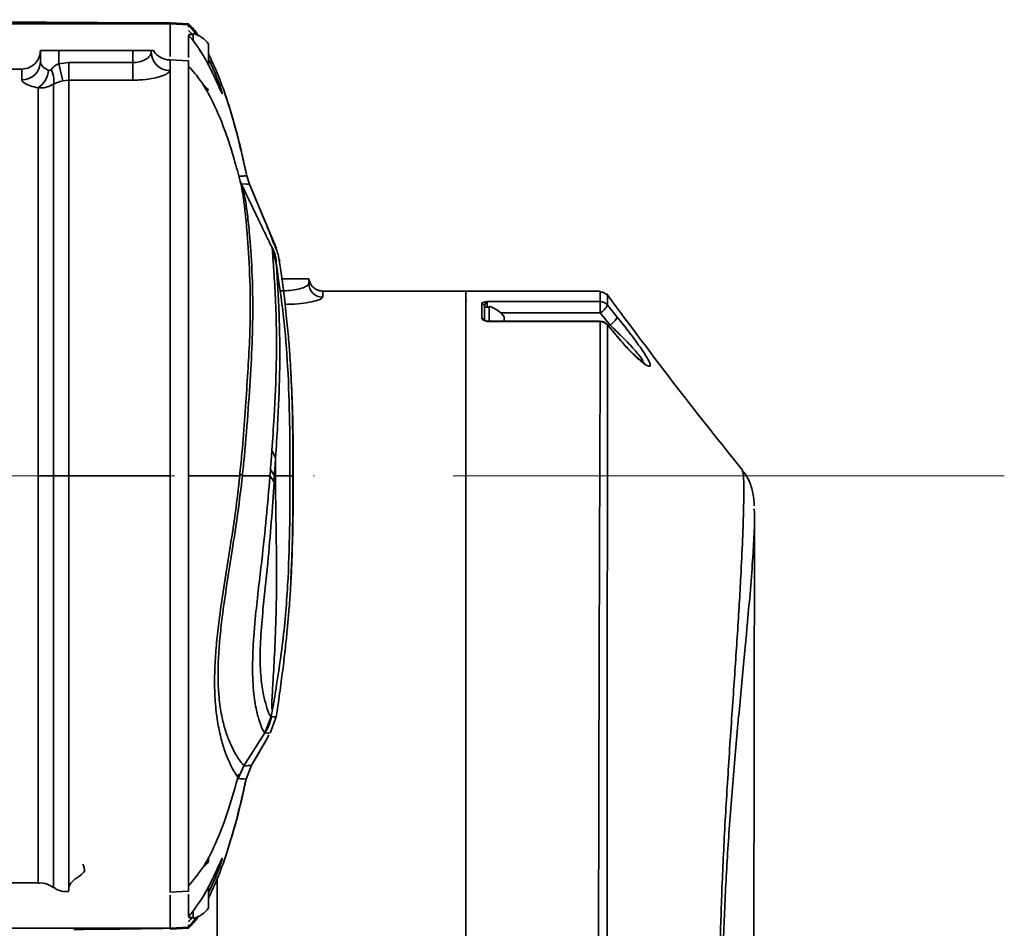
# Model space of a CAD drawing. Header units: millimetres. Extents: x -7686 to -856, y -458 to 6140.
# Tile 20 of 103: x -6886 to -6779, y 4024 to 4123. Entities that reach past the tile are written whole.
import ezdxf

# ---------------------------------------------------------------- set-up
doc = ezdxf.new("R2010")
doc.units = ezdxf.units.MM
doc.header["$LTSCALE"] = 5
doc.linetypes.add('ACAD_ISO10W100', pattern=[18, 12, -3, 0, -3])

msp = doc.modelspace()

# ---------------------------------------------------------------- linework, layer by layer
at = {"linetype": 'Continuous', "lineweight": 35}
for p, q in [((-6869.56, 4122.167), (-6903.022, 4122.167)), ((-6880.283, 4122.294), (-6879.963, 4122.291)), ((-6867.555, 4122.153), (-6869.565, 4122.258)), ((-6869.56, 4122.167), (-6867.56, 4122.063)), ((-6867.56, 4122.063), (-6867.56, 4122.073)), ((-6867.56, 4121.784), (-6867.56, 4122.063)), ((-6866.628, 4120.912), (-6867.56, 4122.063)), ((-6867.06, 4121.008), (-6867.56, 4121.008)), ((-6867.06, 4120.324), (-6867.06, 4121.108)), ((-6867.56, 4120.888), (-6867.56, 4120.887)), ((-6865.41, 4119.167), (-6865.41, 4119.957)), ((-6883.6, 4118.044), (-6883.6, 4119.258)), ((-6883.6, 4119.258), (-6881.6, 4119.258)), ((-6881.6, 4119.258), (-6881.6, 4117.844)), ((-6873.6, 4119.258), (-6881.6, 4119.258)), ((-6873.6, 4117.965), (-6873.6, 4119.258)), ((-6873.6, 4119.258), (-6871.6, 4119.258)), ((-6871.6, 4119.258), (-6871.6, 4119.07)), ((-6865.41, 4117.681), (-6865.41, 4119.167)), ((-6881.6, 4117.844), (-6880.532, 4117.965)), ((-6881.6, 4117.844), (-6881.173, 4115.986)), ((-6880.532, 4117.965), (-6880.532, 4116.063)), ((-6880.532, 4117.965), (-6873.6, 4117.965)), ((-6873.6, 4117.965), (-6873.6, 4116.063)), ((-6869.727, 4118.257), (-6869.6, 4118.257)), ((-6869.56, 4118.257), (-6869.6, 4118.257)), ((-6867.558, 4118.153), (-6869.562, 4118.258)), ((-6885.6, 4117.258), (-6892.355, 4117.258)), ((-6885.6, 4116.096), (-6885.6, 4117.258)), ((-6880.532, 4116.063), (-6881.173, 4115.986)), ((-6873.6, 4116.063), (-6880.532, 4116.063)), ((-6862.01, 4105.234), (-6862.021, 4105.283)), ((-6861.652, 4104.208), (-6861.969, 4105.081)), ((-6861.279, 4105.732), (-6861.28, 4105.731)), ((-6860.989, 4104.803), (-6861.28, 4105.731)), ((-6860.988, 4104.803), (-6861.279, 4105.732)), ((-6860.988, 4104.803), (-6860.995, 4104.802)), ((-6859.387, 4101.015), (-6860.989, 4104.803)), ((-6858.058, 4097.873), (-6859.387, 4101.015)), ((-6858.762, 4098.407), (-6858.504, 4097.879)), ((-6858.075, 4096.562), (-6858.504, 4097.879)), ((-6858.058, 4097.873), (-6858.058, 4097.873)), ((-6857.56, 4094.565), (-6854.56, 4094.565)), ((-6854.56, 4094.565), (-6854.56, 4094.076)), ((-6853.439, 4093.307), (-6853.736, 4093.433)), ((-6837.56, 4093.258), (-6853.06, 4093.258)), ((-6853.06, 4093.258), (-6853.06, 4092.591)), ((-6823.067, 4093.258), (-6837.56, 4093.258)), ((-6837.56, 4093.258), (-6837.56, 3999.027)), ((-6822.26, 4092.818), (-6822.26, 4092.823)), ((-6835.86, 4090.29), (-6835.86, 4091.904)), ((-6835.56, 4091.61), (-6835.56, 4091.508)), ((-6835.06, 4091.508), (-6835.56, 4091.508)), ((-6835.56, 4091.508), (-6835.56, 4090.44)), ((-6835.26, 4092.119), (-6823.044, 4092.119)), ((-6835.26, 4092.119), (-6835.26, 4091.508)), ((-6835.06, 4090.002), (-6835.06, 4091.608)), ((-6823.044, 4090.886), (-6823.044, 4092.119)), ((-6822.26, 4091.746), (-6821.191, 4090.436)), ((-6835.56, 4090.44), (-6835.56, 4090.004)), ((-6823.044, 4090.886), (-6833.778, 4090.886)), ((-6833.41, 4090.002), (-6833.41, 4090.457)), ((-6821.975, 4089.574), (-6823.044, 4090.886)), ((-6823.037, 4090.002), (-6835.26, 4090.002)), ((-6835.26, 4090.002), (-6835.26, 4089.951)), ((-6823.037, 4089.951), (-6835.26, 4089.951)), ((-6823.037, 4089.951), (-6823.037, 4090.002)), ((-6821.166, 4088.288), (-6822.26, 4089.599)), ((-6822.212, 4089.574), (-6821.975, 4089.574)), ((-6856.504, 4084.449), (-6856.505, 4084.449)), ((-6856.504, 4084.448), (-6856.498, 4084.217)), ((-6858.152, 4075.239), (-6858.554, 4076.015)), ((-6869.56, 4073.258), (-6880.533, 4073.258)), ((-6861.747, 4073.259), (-6861.745, 4073.258)), ((-6861.745, 4073.258), (-6858.766, 4073.258)), ((-6858.761, 4073.258), (-6858.761, 4073.256)), ((-6858.281, 4073.258), (-6858.706, 4073.951)), ((-6858.17, 4073.258), (-6858.281, 4073.258)), ((-6856.253, 4073.258), (-6856.259, 4073.946)), ((-6807.652, 4073.752), (-6807.679, 4073.818)), ((-6806.429, 4021.052), (-6806.342, 4068.835)), ((-6856.493, 4062.371), (-6856.508, 4062.073)), ((-6856.504, 4062.068), (-6856.504, 4062.067)), ((-6858.455, 4048.176), (-6858.629, 4047.237)), ((-6858.63, 4047.237), (-6859.326, 4045.484)), ((-6858.629, 4047.237), (-6859.326, 4045.484)), ((-6858.094, 4047.215), (-6858.726, 4045.437)), ((-6859.326, 4045.484), (-6861.593, 4041.929)), ((-6859.326, 4045.484), (-6859.326, 4045.484)), ((-6858.928, 4045.452), (-6858.862, 4045.447)), ((-6859.164, 4044.692), (-6860.764, 4041.968)), ((-6861.593, 4041.929), (-6862.204, 4040.545)), ((-6861.593, 4041.929), (-6861.998, 4041.011)), ((-6860.764, 4041.968), (-6861.347, 4040.47)), ((-6860.763, 4041.968), (-6861.346, 4040.469)), ((-6862.204, 4040.545), (-6862.204, 4040.545)), ((-6861.347, 4040.47), (-6861.346, 4040.469)), ((-6861.346, 4040.469), (-6861.346, 4040.465)), ((-6865.41, 4031.559), (-6865.41, 4032.072)), ((-6878.8, 4030.58), (-6878.804, 4030.606)), ((-6864.489, 4029.689), (-6864.489, 3999.027)), ((-6892.355, 4029.258), (-6883.848, 4029.258)), ((-6869.562, 4028.258), (-6867.558, 4028.363)), ((-6865.41, 4026.559), (-6865.41, 4028.839)), ((-6867.06, 4025.408), (-6867.06, 4026.188)), ((-6866.68, 4025.54), (-6867.56, 4024.453)), ((-6867.56, 4025.508), (-6867.06, 4025.508)), ((-6869.56, 4024.349), (-6929.56, 4024.349)), ((-6869.565, 4024.258), (-6867.555, 4024.363)), ((-6869.56, 4024.349), (-6867.56, 4024.453)), ((-6867.56, 4024.453), (-6867.56, 4024.732))]:
    msp.add_line(p, q, dxfattribs=at)
at = {"color": 40, "linetype": 'ACAD_ISO10W100', "lineweight": 20, "true_color": 0xf8d731}
msp.add_line((-6929.06, 4073.258), (-6779.324, 4073.258), dxfattribs=at)
at = {"linetype": 'Continuous', "lineweight": 35, "flags": 128}
for points in [[(-6867.104, 4120.954), (-6867.114, 4120.967), (-6867.56, 4121.434), (-6867.56, 4121.434), (-6867.56, 4121.434)], [(-6861.991, 4105.15), (-6861.969, 4105.081), (-6861.969, 4105.081), (-6861.969, 4105.081)], [(-6861.873, 4104.862), (-6861.247, 4104.825), (-6860.989, 4104.803), (-6860.989, 4104.803), (-6860.989, 4104.803)], [(-6822.269, 4089.642), (-6822.269, 4089.642), (-6822.26, 4089.599)], [(-6821.175, 4088.332), (-6821.175, 4088.331), (-6821.166, 4088.288)], [(-6856.5, 4062.146), (-6856.471, 4062.628), (-6856.382, 4064.397), (-6856.297, 4067.168), (-6856.258, 4070.603), (-6856.253, 4073.258), (-6856.253, 4073.258), (-6856.253, 4073.258)], [(-6865.41, 4028.188), (-6865.362, 4028.271), (-6864.657, 4029.822), (-6864.213, 4030.972), (-6863.981, 4031.666), (-6863.929, 4031.91), (-6864.044, 4031.704), (-6864.31, 4031.114), (-6864.727, 4030.197), (-6865.309, 4029.006), (-6866.084, 4027.617), (-6867.108, 4026.143), (-6867.56, 4025.629), (-6867.56, 4025.629), (-6867.56, 4025.629)]]:
    msp.add_lwpolyline(points, dxfattribs=at)
at = {"linetype": 'Continuous', "lineweight": 35}
for centre, radius, start, end in [((-6867.821, 4118.258), 2.95, 35.1663, 75.03898), ((-6869.625, 4119.095), 1.975, 180.74265, 270.72388), ((-6885.574, 4118.07), 1.974, 269.24388, 359.22337), ((-6885.6, 4119.258), 2, 270, 320.97791), ((-6869.6, 4120.253), 2, 237.92897, 270.08419), ((-6885.176, 4117.296), 2.457, 302.70875, 356.27014), ((-6884.422, 4116.077), 2.277, 348.54874, 29.88674), ((-6867.821, 4113.258), 2.95, 35.1663, 51.50756), ((-6853.067, 4094.084), 1.492, 180.29687, 270.29382), ((-6853.06, 4094.758), 1.5, 254.59066, 270), ((-6835.857, 4091.607), 0.297, 0.60939, 90.5967), ((-6835.821, 4088.758), 2.95, 35.1663, 75.03898), ((-6823.042, 4091.113), 1.006, 38.9905, 90.14153), ((-6824.113, 4092.648), 2.061, 301.23755, 334.05107), ((-6835.856, 4089.99), 0.301, 26.89268, 90.62992), ((-6835.26, 4090.302), 0.3, 250.3227, 270), ((-6823.035, 4091.326), 2.048, 301.17966, 334.24477), ((-6823.037, 4089.002), 1, 39.8183, 90), ((-6823.031, 4088.93), 1.021, 40.91394, 90.34556), ((-6863.496, 4048.22), 5, 336.36895, 348.42608), ((-6858.752, 4047.088), 0.193, 50.38496, 50.44686), ((-6863.496, 4048.22), 5, 326.44664, 336.36895), ((-6867.821, 4033.258), 2.95, 309.8317, 324.8337), ((-6867.821, 4028.258), 2.95, 284.96102, 324.8337)]:
    msp.add_arc(centre, radius, start, end, dxfattribs=at)
for points, knots in [([(-6879.399, 4122.292), (-6880.99, 4122.304), (-6883.836, 4122.325), (-6887.589, 4122.36), (-6890.399, 4122.391), (-6892.419, 4122.416), (-6894.117, 4122.438), (-6895.98, 4122.464), (-6898.879, 4122.508), (-6901.663, 4122.554), (-6903.579, 4122.591), (-6904.071, 4122.601)], [0, 0, 0, 0, 0.1866541, 0.3337668, 0.4448284, 0.522451, 0.5766784, 0.6511782, 0.7507552, 0.9359559, 1, 1, 1, 1]), ([(-6869.56, 4122.258), (-6871.854, 4122.26), (-6875.466, 4122.264), (-6878.995, 4122.291), (-6880.283, 4122.301)], [0, 0, 0, 0, 0.6350032, 1, 1, 1, 1]), ([(-6879.963, 4122.291), (-6878.567, 4122.282), (-6875.215, 4122.261), (-6871.643, 4122.202), (-6869.56, 4122.167)], [0, 0, 0, 0, 0.41672593, 1, 1, 1, 1]), ([(-6869.56, 4118.607), (-6869.56, 4118.859), (-6869.56, 4119.383), (-6869.56, 4120.18), (-6869.56, 4120.944), (-6869.56, 4121.629), (-6869.56, 4121.988), (-6869.56, 4122.167)], [0, 0, 0, 0, 0.19594818, 0.40849054, 0.60490065, 0.80238329, 1, 1, 1, 1]), ([(-6869.56, 4118.607), (-6869.56, 4118.904), (-6869.56, 4119.688), (-6869.56, 4121.049), (-6869.56, 4121.796), (-6869.56, 4122.167)], [0, 0, 0, 0, 0.234317, 0.6191145, 1, 1, 1, 1]), ([(-6866.476, 4120.822), (-6866.502, 4120.866), (-6866.797, 4121.36), (-6867.196, 4121.775), (-6867.56, 4122.153)], [0, 0, 0, 0, 0.0898373, 1, 1, 1, 1]), ([(-6867.56, 4118.497), (-6867.56, 4118.904), (-6867.56, 4119.716), (-6867.56, 4120.497), (-6867.56, 4120.887)], [0, 0, 0, 0, 0.50137817, 1, 1, 1, 1]), ([(-6867.56, 4120.887), (-6867.56, 4120.887), (-6867.554, 4120.881), (-6867.118, 4120.424), (-6866.327, 4119.366), (-6865.361, 4117.656), (-6864.641, 4116.148), (-6864.185, 4115.119), (-6863.948, 4114.598), (-6863.9, 4114.577), (-6864.024, 4115.006), (-6864.297, 4115.8), (-6864.733, 4116.886), (-6865.112, 4117.789), (-6865.379, 4118.268), (-6865.41, 4118.323)], [0, 0, 0, 0, 0.0000038, 0.0016419, 0.1274527, 0.2570769, 0.3702506, 0.4689837, 0.5576543, 0.6445937, 0.7267881, 0.8094225, 0.8952101, 0.9877694, 1, 1, 1, 1]), ([(-6884.045, 4117.999), (-6883.882, 4118.261), (-6883.632, 4118.66), (-6883.608, 4119.087), (-6883.6, 4119.234)], [0, 0, 0, 0, 0.6547871, 1, 1, 1, 1]), ([(-6873.6, 4117.965), (-6873.476, 4117.97), (-6873.119, 4117.983), (-6872.552, 4118.127), (-6872.028, 4118.401), (-6871.67, 4118.739), (-6871.623, 4118.959), (-6871.6, 4119.07)], [0, 0, 0, 0, 0.1107933, 0.3194653, 0.5423495, 0.7709958, 1, 1, 1, 1]), ([(-6871.6, 4119.258), (-6871.565, 4119.258), (-6871.495, 4119.258), (-6871.396, 4119.258), (-6871.346, 4119.258)], [0, 0, 0, 0, 0.4912187, 1, 1, 1, 1]), ([(-6871.346, 4119.258), (-6871.213, 4119.052), (-6871.046, 4118.792), (-6870.721, 4118.611), (-6870.653, 4118.573)], [0, 0, 0, 0, 0.789332, 1, 1, 1, 1]), ([(-6864.372, 4115.543), (-6864.389, 4115.58), (-6864.491, 4115.808), (-6864.777, 4116.436), (-6865.236, 4117.382), (-6865.78, 4118.417), (-6866.2, 4119.077), (-6866.401, 4119.393)], [0, 0, 0, 0, 0.0428919, 0.2682485, 0.5100708, 0.7654679, 1, 1, 1, 1]), ([(-6861.279, 4105.732), (-6861.609, 4107.223), (-6862.243, 4110.09), (-6863.324, 4113.757), (-6864.358, 4116.668), (-6865.073, 4118.185), (-6865.41, 4118.901)], [0, 0, 0, 0, 0.3310857, 0.6364706, 0.8285603, 1, 1, 1, 1]), ([(-6883.6, 4118.044), (-6883.575, 4117.931), (-6883.527, 4117.705), (-6883.2, 4117.377), (-6882.869, 4117.21), (-6882.724, 4117.137)], [0, 0, 0, 0, 0.3597655, 0.7189555, 1, 1, 1, 1]), ([(-6882.448, 4117.211), (-6882.263, 4117.391), (-6882.011, 4117.637), (-6881.687, 4117.8), (-6881.6, 4117.844)], [0, 0, 0, 0, 0.7299271, 1, 1, 1, 1]), ([(-6869.56, 4073.258), (-6869.56, 4074.812), (-6869.56, 4077.921), (-6869.56, 4082.535), (-6869.56, 4087.048), (-6869.56, 4091.414), (-6869.56, 4095.585), (-6869.56, 4099.516), (-6869.56, 4103.166), (-6869.56, 4106.495), (-6869.56, 4109.467), (-6869.56, 4112.051), (-6869.56, 4114.219), (-6869.56, 4115.944), (-6869.56, 4117.224), (-6869.56, 4117.986), (-6869.56, 4118.311), (-6869.56, 4118.236), (-6869.56, 4118.226)], [0, 0, 0, 0, 0.0659726, 0.1319451, 0.1979177, 0.2638903, 0.3298629, 0.3958354, 0.461808, 0.5277806, 0.5937532, 0.6597257, 0.7256983, 0.7916709, 0.8576435, 0.923616, 0.9895886, 1, 1, 1, 1]), ([(-6869.56, 4073.258), (-6869.56, 4074.812), (-6869.56, 4077.921), (-6869.56, 4082.535), (-6869.56, 4087.048), (-6869.56, 4091.414), (-6869.56, 4095.585), (-6869.56, 4099.517), (-6869.56, 4103.166), (-6869.56, 4106.495), (-6869.56, 4109.467), (-6869.56, 4112.052), (-6869.56, 4114.215), (-6869.56, 4115.957), (-6869.56, 4117.177), (-6869.56, 4117.839), (-6869.56, 4117.938), (-6869.56, 4117.94)], [0, 0, 0, 0, 0.071337, 0.1426743, 0.214011, 0.2853482, 0.3566854, 0.4280222, 0.4993592, 0.5706964, 0.6420336, 0.7133705, 0.7847073, 0.8560446, 0.9273817, 0.9987185, 1, 1, 1, 1]), ([(-6867.56, 4073.258), (-6867.56, 4074.809), (-6867.56, 4077.91), (-6867.56, 4082.513), (-6867.56, 4087.016), (-6867.56, 4091.372), (-6867.56, 4095.533), (-6867.56, 4099.455), (-6867.56, 4103.096), (-6867.56, 4106.418), (-6867.56, 4109.383), (-6867.56, 4111.96), (-6867.56, 4114.123), (-6867.56, 4115.845), (-6867.56, 4117.121), (-6867.56, 4117.882), (-6867.56, 4118.206), (-6867.56, 4118.131), (-6867.56, 4118.121)], [0, 0, 0, 0, 0.0659726, 0.1319451, 0.1979177, 0.2638903, 0.3298629, 0.3958354, 0.461808, 0.5277806, 0.5937532, 0.6597257, 0.7256983, 0.7916709, 0.8576435, 0.923616, 0.9895886, 1, 1, 1, 1]), ([(-6882.448, 4117.211), (-6882.471, 4117.189), (-6882.506, 4117.156), (-6882.574, 4117.123), (-6882.631, 4117.114), (-6882.686, 4117.122), (-6882.712, 4117.132), (-6882.724, 4117.137)], [0, 0, 0, 0, 0.2967889, 0.43577284, 0.71945769, 0.8656973, 1, 1, 1, 1]), ([(-6869.6, 4117.12), (-6869.647, 4117.014), (-6869.742, 4116.802), (-6870.472, 4116.474), (-6871.535, 4116.212), (-6872.651, 4116.079), (-6873.353, 4116.067), (-6873.6, 4116.063)], [0, 0, 0, 0, 0.2184991, 0.4390061, 0.6622034, 0.8811899, 1, 1, 1, 1]), ([(-6861.983, 4105.134), (-6862.184, 4105.89), (-6862.599, 4107.454), (-6863.601, 4110.656), (-6864.825, 4113.588), (-6866.182, 4115.975), (-6867.107, 4117.06), (-6867.56, 4117.591)], [0, 0, 0, 0, 0.2333209, 0.481974, 0.7438291, 0.8745254, 1, 1, 1, 1]), ([(-6883.848, 4115.229), (-6884.137, 4115.298), (-6884.784, 4115.454), (-6885.455, 4115.771), (-6885.552, 4115.988), (-6885.6, 4116.096)], [0, 0, 0, 0, 0.2890734, 0.6462011, 1, 1, 1, 1]), ([(-6882.19, 4115.625), (-6882.411, 4115.514), (-6882.86, 4115.289), (-6883.444, 4115.211), (-6883.774, 4115.226), (-6883.848, 4115.229)], [0, 0, 0, 0, 0.42746942, 0.87104146, 1, 1, 1, 1]), ([(-6881.173, 4115.986), (-6881.276, 4115.959), (-6881.597, 4115.875), (-6881.941, 4115.745), (-6882.154, 4115.642), (-6882.19, 4115.625)], [0, 0, 0, 0, 0.2834489, 0.8786079, 1, 1, 1, 1]), ([(-6882.19, 4115.625), (-6882.19, 4114.936), (-6882.19, 4113.387), (-6882.19, 4109.762), (-6882.19, 4104.94), (-6882.19, 4099.18), (-6882.19, 4092.705), (-6882.19, 4085.665), (-6882.19, 4079.096), (-6882.19, 4074.927), (-6882.19, 4073.258)], [0, 0, 0, 0, 0.1073841, 0.2412613, 0.3751382, 0.5089887, 0.6428391, 0.7767429, 0.910647, 1, 1, 1, 1]), ([(-6880.532, 4116.063), (-6880.532, 4115.368), (-6880.532, 4113.98), (-6880.532, 4110.713), (-6880.533, 4106.339), (-6880.532, 4100.701), (-6880.532, 4094.272), (-6880.533, 4087.412), (-6880.533, 4080.338), (-6880.533, 4075.618), (-6880.533, 4073.258)], [0, 0, 0, 0, 0.10649646, 0.21299255, 0.34709989, 0.48120708, 0.61543591, 0.7496653, 0.87483283, 1, 1, 1, 1]), ([(-6883.847, 4073.258), (-6883.847, 4075.635), (-6883.847, 4080.423), (-6883.847, 4087.427), (-6883.847, 4094.148), (-6883.847, 4100.336), (-6883.848, 4105.83), (-6883.848, 4110.363), (-6883.848, 4113.448), (-6883.848, 4114.745), (-6883.848, 4115.229)], [0, 0, 0, 0, 0.1280416, 0.2578373, 0.3876331, 0.5208707, 0.6541083, 0.7873458, 0.9205834, 1, 1, 1, 1]), ([(-6864.062, 4114.86), (-6864.063, 4114.861), (-6864.082, 4114.901), (-6864.175, 4115.103), (-6864.305, 4115.394), (-6864.372, 4115.543)], [0, 0, 0, 0, 0.01125214, 0.49306726, 1, 1, 1, 1]), ([(-6861.281, 4105.732), (-6861.647, 4107.449), (-6862.305, 4110.533), (-6863.294, 4113.546), (-6863.732, 4114.881)], [0, 0, 0, 0, 0.5569433, 1, 1, 1, 1]), ([(-6861.28, 4105.731), (-6861.354, 4105.722), (-6861.521, 4105.7), (-6861.913, 4105.681), (-6862.13, 4105.671)], [0, 0, 0, 0, 0.4471569, 1, 1, 1, 1]), ([(-6861.969, 4105.081), (-6861.969, 4105.081), (-6861.917, 4104.88), (-6861.803, 4104.366), (-6861.619, 4103.252), (-6861.44, 4101.785), (-6861.212, 4099.433), (-6860.952, 4095.794), (-6860.851, 4091.281), (-6860.995, 4087.11), (-6861.209, 4083.574), (-6861.478, 4079.785), (-6861.728, 4076.295), (-6861.951, 4074.078), (-6862.04, 4073.258), (-6862.04, 4073.258)], [0, 0, 0, 0, 0.0000011, 0.0755694, 0.1511339, 0.2290178, 0.3069066, 0.456082, 0.6088087, 0.692718, 0.7766232, 0.8631931, 0.9497164, 0.9999989, 1, 1, 1, 1]), ([(-6861.825, 4104.759), (-6861.858, 4104.828), (-6861.951, 4105.025), (-6861.984, 4105.141), (-6861.98, 4105.128), (-6861.979, 4105.123)], [0, 0, 0, 0, 0.257704, 0.7249487, 1, 1, 1, 1]), ([(-6858.762, 4098.407), (-6859.03, 4098.958), (-6859.585, 4100.096), (-6860.665, 4102.331), (-6861.373, 4103.81), (-6861.858, 4104.825)], [0, 0, 0, 0, 0.2275501, 0.4699585, 1, 1, 1, 1]), ([(-6861.652, 4104.208), (-6861.718, 4104.448), (-6861.791, 4104.709), (-6861.825, 4104.75), (-6861.827, 4104.753)], [0, 0, 0, 0, 0.91585189, 1, 1, 1, 1]), ([(-6861.745, 4073.258), (-6861.745, 4073.258), (-6861.67, 4073.965), (-6861.414, 4076.458), (-6861.102, 4080.608), (-6860.783, 4085.421), (-6860.59, 4090.302), (-6860.65, 4094.998), (-6860.899, 4098.758), (-6861.165, 4101.371), (-6861.419, 4103.154), (-6861.574, 4103.857), (-6861.652, 4104.208)], [0, 0, 0, 0, 0.0000012, 0.0446018, 0.1589215, 0.273738, 0.3881763, 0.5401506, 0.6921564, 0.7947077, 0.8975272, 1, 1, 1, 1]), ([(-6860.989, 4104.803), (-6860.989, 4104.803), (-6860.989, 4104.803), (-6860.989, 4104.803), (-6860.988, 4104.803)], [0, 0, 0, 0, 0.00050096, 1, 1, 1, 1]), ([(-6859.384, 4101.008), (-6859.67, 4101.685), (-6860.152, 4102.827), (-6860.746, 4104.232), (-6860.988, 4104.805)], [0, 0, 0, 0, 0.5925908, 1, 1, 1, 1]), ([(-6858.143, 4097.87), (-6858.337, 4098.387), (-6858.733, 4099.444), (-6859.166, 4100.484), (-6859.387, 4101.015)], [0, 0, 0, 0, 0.4896537, 1, 1, 1, 1]), ([(-6858.504, 4097.879), (-6858.504, 4097.879), (-6858.506, 4097.879), (-6858.515, 4097.902), (-6858.492, 4097.57), (-6858.481, 4097.403)], [0, 0, 0, 0, 0.0000063, 0.4990903, 1, 1, 1, 1]), ([(-6858.087, 4096.557), (-6858.106, 4096.682), (-6858.164, 4097.076), (-6858.318, 4097.555), (-6858.505, 4097.882), (-6858.505, 4097.883)], [0, 0, 0, 0, 0.3163482, 0.9976295, 1, 1, 1, 1]), ([(-6858.06, 4097.873), (-6858.054, 4097.871), (-6858.047, 4097.868), (-6858.137, 4097.868), (-6858.147, 4097.868)], [0, 0, 0, 0, 0.89059658, 1, 1, 1, 1]), ([(-6857.78, 4096.579), (-6857.784, 4096.648), (-6857.812, 4097.067), (-6857.971, 4097.493), (-6858.079, 4097.754), (-6858.118, 4097.847)], [0, 0, 0, 0, 0.1129104, 0.6799153, 1, 1, 1, 1]), ([(-6858.481, 4097.403), (-6858.452, 4097.023), (-6858.394, 4096.254), (-6858.229, 4093.756), (-6858.06, 4090.195), (-6858.04, 4085.493), (-6858.24, 4080.576), (-6858.469, 4077.239), (-6858.553, 4076.015)], [0, 0, 0, 0, 0.1613512, 0.326154, 0.491126, 0.6883979, 0.8857309, 1, 1, 1, 1]), ([(-6858.067, 4096.081), (-6858.149, 4096.449), (-6858.25, 4096.902), (-6858.444, 4097.323), (-6858.481, 4097.403)], [0, 0, 0, 0, 0.8100924, 1, 1, 1, 1]), ([(-6858.067, 4096.081), (-6858.067, 4096.081), (-6858.081, 4096.304), (-6858.094, 4096.561), (-6858.081, 4096.562), (-6858.075, 4096.562)], [0, 0, 0, 0, 0.0000064, 0.4982377, 1, 1, 1, 1]), ([(-6856.47, 4083.842), (-6856.472, 4083.915), (-6856.484, 4084.202), (-6856.536, 4085.183), (-6856.648, 4086.879), (-6856.827, 4089.11), (-6857.147, 4092.092), (-6857.441, 4094.574), (-6857.712, 4096.281), (-6857.76, 4096.582)], [0, 0, 0, 0, 0.0648147, 0.2542165, 0.4381772, 0.617938, 0.7911816, 0.9632168, 1, 1, 1, 1]), ([(-6857.755, 4096.582), (-6857.748, 4096.583), (-6857.671, 4096.584), (-6857.69, 4096.584), (-6857.708, 4096.585)], [0, 0, 0, 0, 0.08610133, 1, 1, 1, 1]), ([(-6858.152, 4075.234), (-6858.075, 4076.417), (-6857.864, 4079.648), (-6857.684, 4084.452), (-6857.697, 4089.051), (-6857.844, 4092.532), (-6857.99, 4094.915), (-6858.048, 4095.797), (-6858.067, 4096.08), (-6858.067, 4096.08)], [0, 0, 0, 0, 0.1144038, 0.3124049, 0.5102352, 0.6748776, 0.8393487, 0.9999984, 1, 1, 1, 1]), ([(-6858.067, 4096.08), (-6857.791, 4094.205), (-6857.252, 4090.553), (-6856.792, 4084.864), (-6856.608, 4079.128), (-6856.608, 4075.186), (-6856.608, 4073.258)], [0, 0, 0, 0, 0.2483343, 0.4834927, 0.7474055, 1, 1, 1, 1]), ([(-6854.549, 4094.565), (-6854.49, 4094.332), (-6854.397, 4093.968), (-6854.006, 4093.568), (-6853.689, 4093.382), (-6853.494, 4093.323), (-6853.439, 4093.307)], [0, 0, 0, 0, 0.4631305, 0.724927, 0.9227079, 1, 1, 1, 1]), ([(-6857.56, 4093.268), (-6857.227, 4093.278), (-6856.561, 4093.299), (-6855.673, 4093.457), (-6854.995, 4093.673), (-6854.617, 4093.894), (-6854.576, 4094.023), (-6854.56, 4094.076)], [0, 0, 0, 0, 0.2080349, 0.4170563, 0.6298163, 0.8473151, 1, 1, 1, 1]), ([(-6823.044, 4092.119), (-6823.047, 4092.405), (-6823.052, 4092.978), (-6823.06, 4093.292), (-6823.066, 4093.227), (-6823.067, 4093.214)], [0, 0, 0, 0, 0.4435117, 0.8870235, 1, 1, 1, 1]), ([(-6853.06, 4092.591), (-6853.085, 4092.539), (-6853.146, 4092.413), (-6853.716, 4092.196), (-6854.74, 4091.986), (-6855.932, 4091.844), (-6856.775, 4091.824), (-6857.124, 4091.816)], [0, 0, 0, 0, 0.1604281, 0.3894402, 0.6156448, 0.8408555, 1, 1, 1, 1]), ([(-6837.458, 4092.235), (-6837.474, 4092.234), (-6837.51, 4092.233), (-6837.542, 4092.217), (-6837.56, 4092.209)], [0, 0, 0, 0, 0.4525923, 1, 1, 1, 1]), ([(-6822.296, 4092.794), (-6822.3, 4092.801), (-6822.358, 4092.889), (-6822.553, 4093.034), (-6822.821, 4093.157), (-6823.004, 4093.148), (-6823.068, 4093.145)], [0, 0, 0, 0, 0.0305436, 0.388909, 0.7868575, 1, 1, 1, 1]), ([(-6807.626, 4073.861), (-6810.004, 4076.833), (-6815.122, 4083.227), (-6819.836, 4089.583), (-6822.36, 4092.985)], [0, 0, 0, 0, 0.4648164, 1, 1, 1, 1]), ([(-6822.26, 4092.823), (-6822.26, 4092.831), (-6822.26, 4092.899), (-6822.26, 4092.606), (-6822.26, 4092.033), (-6822.26, 4091.746)], [0, 0, 0, 0, 0.06096, 0.530481, 1, 1, 1, 1]), ([(-6835.86, 4091.904), (-6835.849, 4091.925), (-6835.822, 4091.976), (-6835.62, 4092.042), (-6835.411, 4092.089), (-6835.293, 4092.113), (-6835.261, 4092.119), (-6835.26, 4092.119)], [0, 0, 0, 0, 0.23741066, 0.59304855, 0.89092409, 0.99584572, 1, 1, 1, 1]), ([(-6835.26, 4092.119), (-6835.26, 4092.119), (-6835.276, 4092.11), (-6835.333, 4092.068), (-6835.429, 4091.947), (-6835.536, 4091.763), (-6835.553, 4091.65), (-6835.56, 4091.61)], [0, 0, 0, 0, 0.0054169, 0.1291683, 0.4655506, 0.8099393, 1, 1, 1, 1]), ([(-6835.26, 4089.951), (-6835.261, 4089.951), (-6835.293, 4089.962), (-6835.411, 4090.003), (-6835.62, 4090.08), (-6835.822, 4090.183), (-6835.849, 4090.26), (-6835.86, 4090.29)], [0, 0, 0, 0, 0.0041543, 0.1090759, 0.4069514, 0.7625893, 1, 1, 1, 1]), ([(-6835.163, 4089.95), (-6835.241, 4089.977), (-6835.397, 4090.031), (-6835.55, 4090.092), (-6835.609, 4090.138), (-6835.603, 4090.131), (-6835.602, 4090.13)], [0, 0, 0, 0, 0.3813539, 0.7589706, 0.9652021, 1, 1, 1, 1]), ([(-6821.191, 4090.436), (-6820.743, 4089.877), (-6819.822, 4088.725), (-6818.954, 4087.537), (-6818.344, 4086.648), (-6817.957, 4086.053), (-6817.631, 4085.412), (-6817.605, 4085.104), (-6817.846, 4085.11), (-6818.357, 4085.419), (-6819.254, 4086.188), (-6820.276, 4087.244), (-6820.949, 4088.034), (-6821.166, 4088.288)], [0, 0, 0, 0, 0.13944179, 0.28680959, 0.28852015, 0.38051312, 0.45770543, 0.53547752, 0.60635245, 0.68108751, 0.7922834, 0.93315144, 1, 1, 1, 1]), ([(-6835.26, 4089.951), (-6835.26, 4089.952), (-6835.276, 4089.967), (-6835.311, 4089.999), (-6835.344, 4090.006), (-6835.363, 4090.01)], [0, 0, 0, 0, 0.01911756, 0.45586891, 1, 1, 1, 1]), ([(-6823.226, 3999.027), (-6823.226, 3999.611), (-6823.228, 4002.378), (-6823.229, 4007.53), (-6823.226, 4014.586), (-6823.219, 4021.819), (-6823.208, 4029.133), (-6823.194, 4036.436), (-6823.178, 4043.638), (-6823.159, 4050.641), (-6823.139, 4057.363), (-6823.119, 4063.723), (-6823.098, 4069.624), (-6823.079, 4075.007), (-6823.061, 4079.812), (-6823.047, 4083.934), (-6823.038, 4087.418), (-6823.037, 4089.108), (-6823.037, 4089.951)], [0, 0, 0, 0, 0.01751518, 0.0829451, 0.14858366, 0.21401358, 0.27944408, 0.34508323, 0.41051374, 0.4759441, 0.54158311, 0.60701347, 0.6724418, 0.73807876, 0.80350709, 0.86893519, 0.93457192, 1, 1, 1, 1]), ([(-6822.26, 4089.599), (-6822.26, 4088.76), (-6822.26, 4087.08), (-6822.259, 4083.606), (-6822.26, 4079.493), (-6822.261, 4074.702), (-6822.263, 4069.338), (-6822.267, 4063.463), (-6822.271, 4057.138), (-6822.277, 4050.459), (-6822.283, 4043.507), (-6822.289, 4036.363), (-6822.295, 4029.126), (-6822.3, 4021.663), (-6822.303, 4014.085), (-6822.305, 4006.477), (-6822.304, 4001.692), (-6822.303, 3999.304)], [0, 0, 0, 0, 0.0655621, 0.1313381, 0.196902, 0.2624048, 0.3281182, 0.3936223, 0.459047, 0.52468, 0.5901055, 0.6554618, 0.7210248, 0.7863815, 0.8574984, 0.9288817, 1, 1, 1, 1]), ([(-6821.175, 4088.332), (-6821.43, 4088.637), (-6821.796, 4089.074), (-6822.16, 4089.511), (-6822.269, 4089.642)], [0, 0, 0, 0, 0.7000031, 1, 1, 1, 1]), ([(-6818.429, 4085.566), (-6818.417, 4085.603), (-6818.403, 4085.65), (-6818.495, 4085.857), (-6818.746, 4086.233), (-6819.479, 4087.088), (-6820.612, 4088.271), (-6821.528, 4089.147), (-6821.975, 4089.574)], [0, 0, 0, 0, 0.0877411, 0.1150263, 0.2539561, 0.42703, 0.7202079, 1, 1, 1, 1]), ([(-6818.277, 4085.471), (-6818.28, 4085.472), (-6818.288, 4085.475), (-6818.446, 4085.571), (-6818.766, 4085.819), (-6819.295, 4086.29), (-6819.988, 4086.987), (-6820.642, 4087.693), (-6821.047, 4088.187), (-6821.174, 4088.342)], [0, 0, 0, 0, 0.0467426, 0.1339888, 0.2752808, 0.4513342, 0.6601499, 0.8930615, 1, 1, 1, 1]), ([(-6856.505, 4084.449), (-6856.505, 4084.447), (-6856.505, 4084.445), (-6856.508, 4084.443), (-6856.508, 4084.443)], [0, 0, 0, 0, 0.6724076, 1, 1, 1, 1]), ([(-6856.508, 4084.443), (-6856.507, 4084.427), (-6856.506, 4084.41), (-6856.488, 4084.051), (-6856.486, 4084.019)], [0, 0, 0, 0, 0.9117294, 1, 1, 1, 1]), ([(-6856.486, 4084.019), (-6856.494, 4084.16), (-6856.504, 4084.354), (-6856.504, 4084.359), (-6856.504, 4084.36)], [0, 0, 0, 0, 0.7206388, 1, 1, 1, 1]), ([(-6856.253, 4073.258), (-6856.253, 4073.258), (-6856.254, 4074.421), (-6856.255, 4076.844), (-6856.304, 4080.156), (-6856.403, 4082.742), (-6856.483, 4084.107), (-6856.493, 4084.261), (-6856.495, 4084.305)], [0, 0, 0, 0, 0.0000037, 0.2157542, 0.4471718, 0.6781347, 0.9077407, 1, 1, 1, 1]), ([(-6856.486, 4084.019), (-6856.472, 4083.755), (-6856.443, 4083.196), (-6856.379, 4081.64), (-6856.326, 4079.722), (-6856.307, 4078.342), (-6856.298, 4077.653)], [0, 0, 0, 0, 0.2306383, 0.486792, 0.743719, 1, 1, 1, 1]), ([(-6856.298, 4077.653), (-6856.288, 4076.189), (-6856.279, 4074.725), (-6856.275, 4073.258), (-6856.275, 4073.258)], [0, 0, 0, 0, 0.9999864, 1, 1, 1, 1]), ([(-6858.554, 4076.015), (-6858.562, 4075.902), (-6858.61, 4075.222), (-6858.662, 4074.529), (-6858.706, 4073.951)], [0, 0, 0, 0, 0.1663148, 1, 1, 1, 1]), ([(-6858.281, 4073.258), (-6858.281, 4073.258), (-6858.245, 4073.817), (-6858.202, 4074.479), (-6858.159, 4075.13), (-6858.152, 4075.239), (-6858.152, 4075.239)], [0, 0, 0, 0, 0.0000265, 0.8326883, 0.9999735, 1, 1, 1, 1]), ([(-6858.152, 4075.234), (-6858.154, 4075.015), (-6858.16, 4074.575), (-6858.166, 4073.916), (-6858.168, 4073.476), (-6858.17, 4073.258)], [0, 0, 0, 0, 0.3338747, 0.6695763, 1, 1, 1, 1]), ([(-6883.848, 4029.416), (-6883.848, 4029.391), (-6883.848, 4029.319), (-6883.848, 4030.549), (-6883.848, 4033.014), (-6883.848, 4036.66), (-6883.847, 4041.35), (-6883.848, 4046.931), (-6883.848, 4053.274), (-6883.847, 4059.922), (-6883.847, 4066.649), (-6883.847, 4071.055), (-6883.847, 4073.258)], [0, 0, 0, 0, 0.0568289, 0.1642313, 0.2716336, 0.379036, 0.4864384, 0.5938408, 0.7012432, 0.8086456, 0.9043228, 1, 1, 1, 1]), ([(-6882.19, 4073.258), (-6882.048, 4073.258), (-6881.725, 4073.258), (-6881.162, 4073.258), (-6880.743, 4073.258), (-6880.533, 4073.258)], [0, 0, 0, 0, 0.28213765, 0.64106883, 1, 1, 1, 1]), ([(-6882.19, 4073.258), (-6882.19, 4071.252), (-6882.19, 4066.781), (-6882.19, 4059.912), (-6882.19, 4052.968), (-6882.19, 4046.54), (-6882.19, 4040.923), (-6882.19, 4036.18), (-6882.19, 4032.519), (-6882.19, 4030.017), (-6882.19, 4028.878), (-6882.19, 4028.818), (-6882.19, 4028.799)], [0, 0, 0, 0, 0.0863531, 0.1924769, 0.3016782, 0.4077917, 0.5169815, 0.6231213, 0.7323409, 0.8384546, 0.9476453, 1, 1, 1, 1]), ([(-6880.533, 4073.258), (-6880.533, 4073.258), (-6880.533, 4070.929), (-6880.533, 4066.206), (-6880.533, 4059.168), (-6880.533, 4052.273), (-6880.532, 4045.874), (-6880.532, 4040.198), (-6880.532, 4035.511), (-6880.532, 4031.836), (-6880.532, 4029.443), (-6880.532, 4028.274), (-6880.532, 4028.386), (-6880.532, 4028.42)], [0, 0, 0, 0, 0.0000009, 0.0992101, 0.2009169, 0.3071078, 0.4163813, 0.5224797, 0.6316514, 0.737947, 0.8473354, 0.9536395, 1, 1, 1, 1]), ([(-6869.56, 4073.258), (-6869.56, 4071.704), (-6869.56, 4068.595), (-6869.56, 4063.981), (-6869.56, 4059.468), (-6869.56, 4055.102), (-6869.56, 4050.931), (-6869.56, 4047), (-6869.56, 4043.35), (-6869.56, 4040.021), (-6869.56, 4037.049), (-6869.56, 4034.465), (-6869.56, 4032.3), (-6869.56, 4030.56), (-6869.56, 4029.336), (-6869.56, 4028.685), (-6869.56, 4028.579), (-6869.56, 4028.578)], [0, 0, 0, 0, 0.0713655, 0.1427309, 0.2140964, 0.2854619, 0.3568274, 0.4281928, 0.4995583, 0.5709238, 0.6422892, 0.7136547, 0.7850202, 0.8563856, 0.9277511, 0.9991166, 1, 1, 1, 1]), ([(-6869.56, 4073.258), (-6869.56, 4071.704), (-6869.56, 4068.595), (-6869.56, 4063.981), (-6869.56, 4059.468), (-6869.56, 4055.102), (-6869.56, 4050.931), (-6869.56, 4046.999), (-6869.56, 4043.35), (-6869.56, 4040.021), (-6869.56, 4037.049), (-6869.56, 4034.465), (-6869.56, 4032.298), (-6869.56, 4030.57), (-6869.56, 4029.298), (-6869.56, 4028.507), (-6869.56, 4028.162), (-6869.56, 4028.34), (-6869.56, 4028.429)], [0, 0, 0, 0, 0.0625, 0.1250001, 0.1874999, 0.25, 0.3125002, 0.375, 0.4374999, 0.5, 0.5625001, 0.625, 0.6874998, 0.75, 0.8125001, 0.8749999, 0.9375, 1, 1, 1, 1]), ([(-6867.56, 4028.395), (-6867.56, 4028.385), (-6867.56, 4028.31), (-6867.56, 4028.634), (-6867.56, 4029.395), (-6867.56, 4030.671), (-6867.56, 4032.393), (-6867.56, 4034.556), (-6867.56, 4037.133), (-6867.56, 4040.099), (-6867.56, 4043.42), (-6867.56, 4047.061), (-6867.56, 4050.983), (-6867.56, 4055.144), (-6867.56, 4059.5), (-6867.56, 4064.003), (-6867.56, 4068.606), (-6867.56, 4071.707), (-6867.56, 4073.258)], [0, 0, 0, 0, 0.0104114, 0.076384, 0.1423565, 0.2083291, 0.2743017, 0.3402743, 0.4062468, 0.4722194, 0.538192, 0.6041646, 0.6701371, 0.7361097, 0.8020823, 0.8680549, 0.9340274, 1, 1, 1, 1]), ([(-6862.04, 4073.258), (-6862.073, 4073.258), (-6862.357, 4073.258), (-6862.979, 4073.258), (-6864.137, 4073.258), (-6865.658, 4073.258), (-6866.926, 4073.258), (-6867.56, 4073.258)], [0, 0, 0, 0, 0.0319667, 0.2740479, 0.5160437, 0.7579609, 1, 1, 1, 1]), ([(-6862.038, 4073.258), (-6862.038, 4073.258), (-6862.167, 4071.977), (-6862.474, 4069.369), (-6863.076, 4065.492), (-6863.699, 4061.655), (-6864.186, 4058.366), (-6864.518, 4055.543), (-6864.705, 4053.241), (-6864.775, 4051.068), (-6864.711, 4048.918), (-6864.49, 4046.889), (-6864.121, 4045.07), (-6863.694, 4043.629), (-6863.212, 4042.403), (-6862.775, 4041.524), (-6862.382, 4040.882), (-6862.325, 4040.78), (-6862.292, 4040.722)], [0, 0, 0, 0, 0.000001, 0.0712313, 0.1433177, 0.2079893, 0.2740353, 0.3167725, 0.3602889, 0.4029783, 0.4467317, 0.5026266, 0.5602955, 0.6244531, 0.6896687, 0.7823089, 0.8750469, 1, 1, 1, 1]), ([(-6861.593, 4041.929), (-6861.593, 4041.929), (-6861.591, 4041.938), (-6861.598, 4041.978), (-6861.703, 4042.066), (-6862.064, 4042.476), (-6862.599, 4043.358), (-6863.188, 4044.583), (-6863.642, 4045.854), (-6864.046, 4047.508), (-6864.304, 4049.364), (-6864.396, 4051.395), (-6864.359, 4053.447), (-6864.194, 4055.663), (-6863.889, 4058.383), (-6863.423, 4061.593), (-6862.812, 4065.392), (-6862.222, 4069.308), (-6861.888, 4071.958), (-6861.747, 4073.258), (-6861.747, 4073.258)], [0, 0, 0, 0, 0.0000009, 0.0497147, 0.1624059, 0.2750943, 0.3873191, 0.4443853, 0.501368, 0.5507572, 0.6000438, 0.6375279, 0.6750113, 0.712781, 0.7505825, 0.8085115, 0.8665384, 0.9332406, 0.9999991, 1, 1, 1, 1]), ([(-6862.04, 4073.258), (-6862.04, 4073.258), (-6862.04, 4073.258), (-6862.04, 4073.258), (-6862.04, 4073.258), (-6862.04, 4073.259), (-6862.04, 4073.262), (-6862.038, 4073.276), (-6862.035, 4073.306), (-6862.031, 4073.332), (-6862.029, 4073.349)], [0, 0, 0, 0, 0.0001554, 0.0005004, 0.0018785, 0.0073414, 0.0291343, 0.1162468, 0.4646318, 1, 1, 1, 1]), ([(-6862.029, 4073.349), (-6862.032, 4073.318), (-6862.035, 4073.288), (-6862.038, 4073.258), (-6862.038, 4073.258)], [0, 0, 0, 0, 0.999378, 1, 1, 1, 1]), ([(-6861.747, 4073.259), (-6861.781, 4073.29), (-6861.838, 4073.343), (-6861.902, 4073.405), (-6861.945, 4073.444), (-6861.974, 4073.463), (-6861.995, 4073.464), (-6862.008, 4073.449), (-6862.02, 4073.415), (-6862.026, 4073.378), (-6862.029, 4073.353), (-6862.029, 4073.349)], [0, 0, 0, 0, 0.2904984, 0.4877843, 0.6232891, 0.7421514, 0.8106706, 0.859596, 0.9087948, 0.9844362, 1, 1, 1, 1]), ([(-6858.766, 4073.258), (-6858.766, 4073.258), (-6858.769, 4073.222), (-6858.89, 4071.768), (-6859.147, 4068.786), (-6859.57, 4064.718), (-6859.995, 4061.166), (-6860.356, 4057.925), (-6860.583, 4055.102), (-6860.649, 4052.92), (-6860.636, 4051.353), (-6860.548, 4049.979), (-6860.348, 4048.399), (-6860.019, 4047.067), (-6859.709, 4046.141), (-6859.491, 4045.703), (-6859.37, 4045.552), (-6859.334, 4045.497), (-6859.326, 4045.484), (-6859.326, 4045.484)], [0, 0, 0, 0, 0.0000011, 0.0021767, 0.0885688, 0.1748314, 0.2279692, 0.2809809, 0.3495327, 0.3845413, 0.4195637, 0.462513, 0.5055491, 0.5975674, 0.7023544, 0.8075186, 0.9126887, 0.9999989, 1, 1, 1, 1]), ([(-6858.761, 4073.256), (-6858.763, 4073.257), (-6858.764, 4073.258), (-6858.766, 4073.258), (-6858.766, 4073.258)], [0, 0, 0, 0, 0.7975929, 1, 1, 1, 1]), ([(-6858.706, 4073.951), (-6858.706, 4073.951), (-6858.724, 4073.721), (-6858.743, 4073.49), (-6858.761, 4073.258), (-6858.761, 4073.258)], [0, 0, 0, 0, 0.0001053, 0.9999234, 1, 1, 1, 1]), ([(-6858.323, 4072.573), (-6858.328, 4072.59), (-6858.392, 4072.821), (-6858.584, 4073.047), (-6858.761, 4073.256)], [0, 0, 0, 0, 0.07411179, 1, 1, 1, 1]), ([(-6858.455, 4048.176), (-6858.471, 4048.125), (-6858.505, 4048.023), (-6858.537, 4048.033), (-6858.567, 4048.248), (-6858.541, 4049.154), (-6858.407, 4051.426), (-6858.222, 4054.703), (-6858.071, 4058.801), (-6858.044, 4062.69), (-6858.073, 4065.935), (-6858.109, 4068.363), (-6858.149, 4070.809), (-6858.163, 4072.445), (-6858.17, 4073.258)], [0, 0, 0, 0, 0.0426279, 0.0852205, 0.1278847, 0.2556397, 0.3839394, 0.513044, 0.6406038, 0.765996, 0.8257154, 0.8850496, 0.9429064, 1, 1, 1, 1]), ([(-6856.608, 4073.258), (-6856.608, 4071.33), (-6856.608, 4067.388), (-6856.804, 4061.281), (-6857.358, 4054.831), (-6858.082, 4050.435), (-6858.455, 4048.176)], [0, 0, 0, 0, 0.2296142, 0.46951699, 0.72746949, 1, 1, 1, 1]), ([(-6858.323, 4072.573), (-6858.309, 4072.802), (-6858.295, 4073.031), (-6858.281, 4073.258), (-6858.281, 4073.258)], [0, 0, 0, 0, 0.9999461, 1, 1, 1, 1]), ([(-6856.608, 4073.258), (-6856.728, 4073.258), (-6856.942, 4073.258), (-6857.794, 4073.258), (-6858.17, 4073.258)], [0, 0, 0, 0, 0.558506, 1, 1, 1, 1]), ([(-6856.275, 4073.258), (-6856.277, 4073.258), (-6856.279, 4073.258), (-6856.283, 4073.258), (-6856.289, 4073.258), (-6856.296, 4073.258), (-6856.306, 4073.258), (-6856.32, 4073.258), (-6856.34, 4073.258), (-6856.375, 4073.258), (-6856.423, 4073.258), (-6856.505, 4073.258), (-6856.573, 4073.258), (-6856.608, 4073.258)], [0, 0, 0, 0, 0.0391222, 0.0804914, 0.1256134, 0.179068, 0.2540362, 0.3412156, 0.4234012, 0.5451526, 0.7063477, 0.8489446, 1, 1, 1, 1]), ([(-6856.275, 4073.258), (-6856.275, 4073.258), (-6856.279, 4071.791), (-6856.288, 4070.327), (-6856.298, 4068.863)], [0, 0, 0, 0, 0.00001363, 1, 1, 1, 1]), ([(-6810.141, 4009.266), (-6810.141, 4009.266), (-6810.137, 4011.21), (-6810.145, 4015.079), (-6810.1, 4021.236), (-6809.921, 4027.921), (-6809.581, 4035.101), (-6809.206, 4041.213), (-6808.882, 4046.069), (-6808.559, 4050.777), (-6808.251, 4055.276), (-6807.991, 4059.437), (-6807.795, 4062.899), (-6807.626, 4066.499), (-6807.516, 4069.85), (-6807.493, 4072.276), (-6807.533, 4073.618), (-6807.618, 4073.713), (-6807.652, 4073.752)], [0, 0, 0, 0, 0.0000007, 0.0779506, 0.1560002, 0.2423891, 0.3306077, 0.4191544, 0.4648213, 0.5104847, 0.5970315, 0.6418561, 0.6866756, 0.7529392, 0.8211162, 0.8877022, 0.9547974, 1, 1, 1, 1]), ([(-6806.382, 4070.044), (-6806.387, 4070.22), (-6806.399, 4070.645), (-6806.49, 4071.292), (-6806.66, 4072.034), (-6806.951, 4072.782), (-6807.257, 4073.401), (-6807.542, 4073.722), (-6807.605, 4073.793)], [0, 0, 0, 0, 0.1900225, 0.4603437, 0.6428387, 0.799562, 0.955707, 1, 1, 1, 1]), ([(-6858.63, 4047.237), (-6858.65, 4047.252), (-6858.696, 4047.283), (-6858.822, 4047.436), (-6859.008, 4047.878), (-6859.27, 4048.775), (-6859.553, 4050.006), (-6859.733, 4051.411), (-6859.836, 4052.913), (-6859.819, 4055.255), (-6859.581, 4058.259), (-6859.285, 4061.152), (-6858.933, 4064.469), (-6858.599, 4068.357), (-6858.415, 4071.167), (-6858.323, 4072.573)], [0, 0, 0, 0, 0.0926949, 0.2023417, 0.3119878, 0.4212658, 0.5130477, 0.5536441, 0.5941407, 0.657038, 0.719938, 0.7714316, 0.8230591, 0.9114549, 1, 1, 1, 1]), ([(-6856.298, 4068.863), (-6856.307, 4068.176), (-6856.326, 4066.799), (-6856.38, 4064.854), (-6856.441, 4063.35), (-6856.486, 4062.497), (-6856.492, 4062.381), (-6856.493, 4062.371)], [0, 0, 0, 0, 0.244434, 0.4894841, 0.7337966, 0.9764573, 1, 1, 1, 1]), ([(-6806.378, 4069.706), (-6806.364, 4069.526), (-6806.317, 4068.966), (-6806.375, 4067.068), (-6806.542, 4064.159), (-6806.796, 4060.82), (-6807.033, 4058.237), (-6807.14, 4057.068)], [0, 0, 0, 0, 0.1076726, 0.335485, 0.5665256, 0.8038912, 1, 1, 1, 1]), ([(-6858.096, 4047.208), (-6858.048, 4047.503), (-6857.861, 4048.651), (-6857.589, 4050.618), (-6857.288, 4052.972), (-6857.05, 4055.076), (-6856.866, 4056.9), (-6856.729, 4058.454), (-6856.635, 4059.649), (-6856.552, 4060.834), (-6856.493, 4061.807), (-6856.448, 4062.656), (-6856.41, 4063.468), (-6856.382, 4064.174), (-6856.361, 4064.782), (-6856.35, 4065.2), (-6856.347, 4065.454), (-6856.351, 4065.41), (-6856.351, 4065.401)], [0, 0, 0, 0, 0.04103994, 0.15977797, 0.26503795, 0.35481532, 0.42753771, 0.48230506, 0.51223, 0.53359448, 0.55526748, 0.58317443, 0.63101749, 0.69069045, 0.76186404, 0.8609453, 0.97300203, 1, 1, 1, 1]), ([(-6856.505, 4062.138), (-6856.505, 4062.142), (-6856.504, 4062.158), (-6856.501, 4062.224), (-6856.494, 4062.352), (-6856.493, 4062.371)], [0, 0, 0, 0, 0.2312114, 0.883626, 1, 1, 1, 1]), ([(-6856.508, 4062.073), (-6856.506, 4062.072), (-6856.504, 4062.07), (-6856.504, 4062.068), (-6856.504, 4062.068)], [0, 0, 0, 0, 0.9855622, 1, 1, 1, 1]), ([(-6807.14, 4057.068), (-6807.198, 4056.419), (-6807.419, 4053.935), (-6807.91, 4048.919), (-6808.528, 4042.182), (-6809.092, 4035.182), (-6809.526, 4028.152), (-6809.77, 4021.573), (-6809.853, 4015.427), (-6809.857, 4011.578), (-6809.858, 4009.649)], [0, 0, 0, 0, 0.0487126, 0.1863929, 0.3249334, 0.4680425, 0.6054021, 0.7463921, 0.8728907, 1, 1, 1, 1]), ([(-6858.598, 4047.217), (-6858.598, 4047.217), (-6858.598, 4047.216), (-6858.616, 4047.226), (-6858.629, 4047.237), (-6858.629, 4047.237)], [0, 0, 0, 0, 0.5121599, 0.9999936, 1, 1, 1, 1]), ([(-6858.099, 4047.215), (-6858.163, 4047.209), (-6858.273, 4047.199), (-6858.507, 4047.197), (-6858.603, 4047.196)], [0, 0, 0, 0, 0.5865023, 1, 1, 1, 1]), ([(-6859.331, 4045.474), (-6859.22, 4045.469), (-6859.053, 4045.463), (-6858.959, 4045.455), (-6858.928, 4045.452)], [0, 0, 0, 0, 0.67080097, 1, 1, 1, 1]), ([(-6859.326, 4045.484), (-6859.323, 4045.47), (-6859.318, 4045.444), (-6859.325, 4045.452), (-6859.329, 4045.457)], [0, 0, 0, 0, 0.4882946, 1, 1, 1, 1]), ([(-6858.726, 4045.437), (-6858.726, 4045.437), (-6858.726, 4045.437), (-6858.726, 4045.437), (-6858.726, 4045.437)], [0, 0, 0, 0, 0.9998347, 1, 1, 1, 1]), ([(-6860.763, 4041.967), (-6860.554, 4042.323), (-6859.906, 4043.426), (-6859.447, 4044.21), (-6859.135, 4044.741)], [0, 0, 0, 0, 0.3223226, 1, 1, 1, 1]), ([(-6859.164, 4044.692), (-6859.088, 4044.83), (-6858.986, 4045.018), (-6858.929, 4045.207), (-6858.914, 4045.257)], [0, 0, 0, 0, 0.735049, 1, 1, 1, 1]), ([(-6860.764, 4041.968), (-6860.764, 4041.968), (-6860.823, 4041.951), (-6861.179, 4041.929), (-6861.507, 4041.904), (-6861.606, 4041.897)], [0, 0, 0, 0, 0.0000011, 0.6989363, 1, 1, 1, 1]), ([(-6860.763, 4041.968), (-6860.763, 4041.968), (-6860.764, 4041.968), (-6860.764, 4041.968), (-6860.764, 4041.968)], [0, 0, 0, 0, 0.9997998, 1, 1, 1, 1]), ([(-6867.56, 4028.936), (-6866.99, 4029.627), (-6865.763, 4031.116), (-6864.405, 4033.97), (-6863.159, 4037.298), (-6862.494, 4039.731), (-6862.147, 4041.003)], [0, 0, 0, 0, 0.2050212, 0.4418037, 0.7082182, 1, 1, 1, 1]), ([(-6861.346, 4040.469), (-6861.667, 4039.034), (-6862.286, 4036.274), (-6863.341, 4032.711), (-6864.358, 4029.848), (-6865.073, 4028.331), (-6865.41, 4027.615)], [0, 0, 0, 0, 0.3263328, 0.6277941, 0.8244685, 1, 1, 1, 1]), ([(-6863.746, 4031.607), (-6863.328, 4032.866), (-6862.349, 4035.82), (-6861.69, 4038.862), (-6861.312, 4040.607)], [0, 0, 0, 0, 0.4262111, 1, 1, 1, 1]), ([(-6862.204, 4040.545), (-6862.204, 4040.545), (-6862.208, 4040.54), (-6862.235, 4040.544), (-6862.284, 4040.554), (-6862.308, 4040.559)], [0, 0, 0, 0, 0.0000064, 0.5001507, 1, 1, 1, 1]), ([(-6862.278, 4040.552), (-6862.156, 4040.543), (-6861.79, 4040.515), (-6861.524, 4040.488), (-6861.347, 4040.47)], [0, 0, 0, 0, 0.3327933, 1, 1, 1, 1]), ([(-6865.41, 4028.827), (-6865.34, 4028.956), (-6865.074, 4029.445), (-6864.71, 4030.228), (-6864.346, 4031.027), (-6864.141, 4031.493), (-6864.034, 4031.713), (-6864.039, 4031.704), (-6864.04, 4031.702)], [0, 0, 0, 0, 0.091698, 0.3499572, 0.5941187, 0.7997416, 0.9480498, 1, 1, 1, 1]), ([(-6879.855, 4029.668), (-6879.589, 4029.835), (-6879.058, 4030.17), (-6878.886, 4030.443), (-6878.8, 4030.58)], [0, 0, 0, 0, 0.4989324, 1, 1, 1, 1]), ([(-6878.804, 4030.606), (-6878.832, 4030.725), (-6878.892, 4030.985), (-6878.95, 4031.187), (-6878.982, 4031.296)], [0, 0, 0, 0, 0.4590791, 1, 1, 1, 1]), ([(-6880.532, 4028.42), (-6880.533, 4028.392), (-6880.536, 4028.334), (-6880.513, 4029.092), (-6880.074, 4029.476), (-6879.855, 4029.668)], [0, 0, 0, 0, 0.3048919, 0.6514489, 1, 1, 1, 1]), ([(-6883.84, 4029.227), (-6883.727, 4029.236), (-6883.32, 4029.269), (-6882.743, 4029.1), (-6882.353, 4028.853), (-6882.212, 4028.763)], [0, 0, 0, 0, 0.19540733, 0.70749444, 1, 1, 1, 1]), ([(-6882.188, 4028.799), (-6882.11, 4028.74), (-6881.793, 4028.499), (-6881.211, 4028.305), (-6880.722, 4028.313), (-6880.535, 4028.316)], [0, 0, 0, 0, 0.1665072, 0.6801557, 1, 1, 1, 1]), ([(-6869.56, 4027.914), (-6869.56, 4027.664), (-6869.56, 4027.141), (-6869.56, 4026.341), (-6869.56, 4025.574), (-6869.56, 4024.887), (-6869.56, 4024.528), (-6869.56, 4024.349)], [0, 0, 0, 0, 0.1942779, 0.4077817, 0.6054008, 0.8026251, 1, 1, 1, 1]), ([(-6869.56, 4027.914), (-6869.56, 4027.616), (-6869.56, 4026.83), (-6869.56, 4025.467), (-6869.56, 4024.72), (-6869.56, 4024.349)], [0, 0, 0, 0, 0.2353218, 0.6196028, 1, 1, 1, 1]), ([(-6867.56, 4025.629), (-6867.56, 4026.019), (-6867.56, 4026.801), (-6867.56, 4027.612), (-6867.56, 4028.019)], [0, 0, 0, 0, 0.49862183, 1, 1, 1, 1]), ([(-6865.963, 4027.833), (-6865.914, 4027.908), (-6865.84, 4028.021), (-6865.779, 4028.138), (-6865.759, 4028.176)], [0, 0, 0, 0, 0.6718871, 1, 1, 1, 1]), ([(-6867.56, 4024.363), (-6867.202, 4024.734), (-6866.811, 4025.139), (-6866.523, 4025.619), (-6866.498, 4025.66)], [0, 0, 0, 0, 0.9139674, 1, 1, 1, 1]), ([(-6867.56, 4025.082), (-6867.56, 4025.082), (-6867.555, 4025.086), (-6867.426, 4025.209), (-6867.314, 4025.361), (-6867.206, 4025.508)], [0, 0, 0, 0, 0.0001015, 0.0325568, 1, 1, 1, 1]), ([(-6879.963, 4024.225), (-6878.567, 4024.234), (-6875.215, 4024.255), (-6871.643, 4024.314), (-6869.56, 4024.349)], [0, 0, 0, 0, 0.4167259, 1, 1, 1, 1])]:
    msp.add_open_spline(points, degree=3, knots=knots, dxfattribs=at)
msp.add_open_spline([(-6882.19, 4073.258), (-6882.448, 4073.258), (-6882.964, 4073.258), (-6883.553, 4073.258), (-6883.847, 4073.258)], degree=3, dxfattribs=at)

doc.saveas('drawing.dxf')
